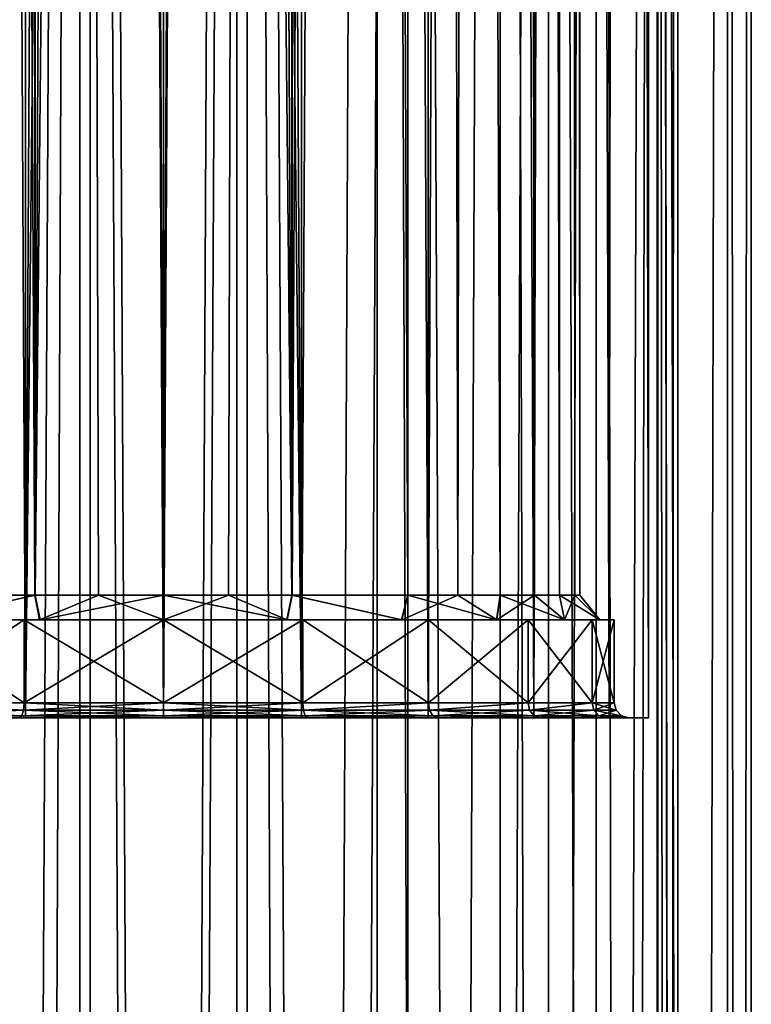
# Model space of a CAD drawing. Header units: millimetres. Extents: x -144 to 364, y -408 to 1133.
# Tile 214 of 256: x -3 to 12, y 547 to 567. Entities that reach past the tile are written whole.
import ezdxf

# ---------------------------------------------------------------- set-up
doc = ezdxf.new("R2010")
doc.units = ezdxf.units.MM
doc.header["$LTSCALE"] = 41.718519
for name, color, linetype in [('1292', 7, 'CONTINUOUS'), ('1293', 7, 'CONTINUOUS'), ('1294', 7, 'CONTINUOUS'), ('1295', 7, 'CONTINUOUS'), ('1296', 7, 'CONTINUOUS'), ('1313', 7, 'CONTINUOUS'), ('1314', 7, 'CONTINUOUS'), ('1315', 7, 'CONTINUOUS'), ('1316', 7, 'CONTINUOUS'), ('1317', 7, 'CONTINUOUS'), ('1318', 7, 'CONTINUOUS'), ('1319', 7, 'CONTINUOUS'), ('408', 7, 'CONTINUOUS'), ('417', 7, 'CONTINUOUS'), ('439', 7, 'CONTINUOUS'), ('440', 7, 'CONTINUOUS')]:
    doc.layers.add(name, color=color, linetype=linetype)

msp = doc.modelspace()

# ---------------------------------------------------------------- linework, layer by layer
at = {"layer": '1292', "color": 7, "linetype": 'CONTINUOUS', "true_color": 0xaaaaaa}
for points in [[(-5.582, 552.75, -7.687), (-5.406, 552.75, -8.413), (-2.933, 552.75, -9.036), (-5.582, 552.75, -7.687)], [(-5.406, 552.75, -8.413), (-2.817, 552.75, -9.595), (-2.933, 552.75, -9.036), (-5.406, 552.75, -8.413)], [(-2.817, 552.75, 9.595), (-5.406, 552.75, 8.413), (-2.939, 552.75, 9.034), (-2.817, 552.75, 9.595)], [(-0.003, 552.75, 9.5), (-2.817, 552.75, 9.595), (-2.939, 552.75, 9.034), (-0.003, 552.75, 9.5)], [(-2.817, 552.75, -9.595), (0, 552.75, -10), (-2.933, 552.75, -9.036), (-2.817, 552.75, -9.595)], [(-2.933, 552.75, -9.036), (0, 552.75, -10), (0.003, 552.75, -9.5), (-2.933, 552.75, -9.036)], [(0, 552.75, 10), (-2.817, 552.75, 9.595), (-0.003, 552.75, 9.5), (0, 552.75, 10)], [(2.933, 552.75, 9.036), (0, 552.75, 10), (-0.003, 552.75, 9.5), (2.933, 552.75, 9.036)], [(2.817, 552.75, 9.595), (0, 552.75, 10), (2.933, 552.75, 9.036), (2.817, 552.75, 9.595)], [(0, 552.75, -10), (2.817, 552.75, -9.595), (0.003, 552.75, -9.5), (0, 552.75, -10)], [(0.003, 552.75, -9.5), (2.817, 552.75, -9.595), (2.939, 552.75, -9.034), (0.003, 552.75, -9.5)], [(5.406, 552.75, 8.413), (2.817, 552.75, 9.595), (2.933, 552.75, 9.036), (5.406, 552.75, 8.413)], [(2.817, 552.75, -9.595), (5.406, 552.75, -8.413), (2.939, 552.75, -9.034), (2.817, 552.75, -9.595)], [(5.582, 552.75, 7.687), (5.406, 552.75, 8.413), (2.933, 552.75, 9.036), (5.582, 552.75, 7.687)], [(2.939, 552.75, -9.034), (5.406, 552.75, -8.413), (5.587, 552.75, -7.684), (2.939, 552.75, -9.034)], [(7.557, 552.75, 6.549), (5.406, 552.75, 8.413), (5.582, 552.75, 7.687), (7.557, 552.75, 6.549)], [(5.406, 552.75, -8.413), (7.557, 552.75, -6.549), (5.587, 552.75, -7.684), (5.406, 552.75, -8.413)], [(7.685, 552.75, 5.585), (7.557, 552.75, 6.549), (5.582, 552.75, 7.687), (7.685, 552.75, 5.585)], [(5.587, 552.75, -7.684), (7.557, 552.75, -6.549), (7.688, 552.75, -5.581), (5.587, 552.75, -7.684)], [(9.096, 552.75, 4.154), (7.557, 552.75, 6.549), (9.035, 552.75, 2.935), (9.096, 552.75, 4.154)], [(9.035, 552.75, 2.935), (7.557, 552.75, 6.549), (8.465, 552.75, 4.312), (9.035, 552.75, 2.935)], [(8.465, 552.75, 4.312), (7.557, 552.75, 6.549), (7.685, 552.75, 5.585), (8.465, 552.75, 4.312)], [(7.557, 552.75, -6.549), (9.096, 552.75, -4.154), (7.688, 552.75, -5.581), (7.557, 552.75, -6.549)], [(7.688, 552.75, -5.581), (9.096, 552.75, -4.154), (8.468, 552.75, -4.307), (7.688, 552.75, -5.581)], [(8.468, 552.75, -4.307), (9.096, 552.75, -4.154), (9.037, 552.75, -2.93), (8.468, 552.75, -4.307)], [(9.5, 552.75), (9.096, 552.75, 4.154), (9.035, 552.75, 2.935), (9.5, 552.75)], [(9.096, 552.75, -4.154), (9.5, 552.75), (9.037, 552.75, -2.93), (9.096, 552.75, -4.154)], [(9.898, 552.75, 1.423), (9.096, 552.75, 4.154), (9.898, 552.75, -1.423), (9.898, 552.75, 1.423)], [(9.898, 552.75, -1.423), (9.096, 552.75, 4.154), (9.5, 552.75), (9.898, 552.75, -1.423)], [(9.096, 552.75, -4.154), (9.898, 552.75, -1.423), (9.5, 552.75), (9.096, 552.75, -4.154)]]:
    msp.add_3dface(points, dxfattribs=at)
at = {"layer": '1293', "color": 7, "linetype": 'CONTINUOUS', "true_color": 0xaaaaaa}
for points in [[(0, 812.75, 10), (2.817, 552.75, 9.595), (0, 1072.75, 10), (0, 812.75, 10)], [(0, 1072.75, 10), (2.817, 552.75, 9.595), (2.817, 1072.75, 9.595), (0, 1072.75, 10)], [(2.817, 552.75, -9.595), (0, 552.75, -10), (2.817, 1072.75, -9.595), (2.817, 552.75, -9.595)], [(2.817, 1072.75, -9.595), (0, 552.75, -10), (0, 812.75, -10), (2.817, 1072.75, -9.595)], [(2.817, 552.75, 9.595), (5.406, 552.75, 8.413), (2.817, 1072.75, 9.595), (2.817, 552.75, 9.595)], [(2.817, 1072.75, 9.595), (5.406, 552.75, 8.413), (5.406, 1072.75, 8.413), (2.817, 1072.75, 9.595)], [(5.406, 552.75, -8.413), (2.817, 552.75, -9.595), (5.406, 1072.75, -8.413), (5.406, 552.75, -8.413)], [(5.406, 1072.75, -8.413), (2.817, 552.75, -9.595), (2.817, 1072.75, -9.595), (5.406, 1072.75, -8.413)], [(5.406, 552.75, 8.413), (7.557, 552.75, 6.549), (5.406, 1072.75, 8.413), (5.406, 552.75, 8.413)], [(5.406, 1072.75, 8.413), (7.557, 552.75, 6.549), (7.557, 1072.75, 6.549), (5.406, 1072.75, 8.413)], [(7.557, 552.75, -6.549), (5.406, 552.75, -8.413), (7.557, 1072.75, -6.549), (7.557, 552.75, -6.549)], [(7.557, 1072.75, -6.549), (5.406, 552.75, -8.413), (5.406, 1072.75, -8.413), (7.557, 1072.75, -6.549)], [(7.557, 552.75, 6.549), (9.096, 552.75, 4.154), (7.557, 1072.75, 6.549), (7.557, 552.75, 6.549)], [(7.557, 1072.75, 6.549), (9.096, 552.75, 4.154), (9.096, 1072.75, 4.154), (7.557, 1072.75, 6.549)], [(9.096, 552.75, -4.154), (7.557, 552.75, -6.549), (9.096, 1072.75, -4.154), (9.096, 552.75, -4.154)], [(9.096, 1072.75, -4.154), (7.557, 552.75, -6.549), (7.557, 1072.75, -6.549), (9.096, 1072.75, -4.154)], [(9.096, 552.75, 4.154), (9.898, 552.75, 1.423), (9.096, 1072.75, 4.154), (9.096, 552.75, 4.154)], [(9.096, 1072.75, 4.154), (9.898, 552.75, 1.423), (9.898, 1072.75, 1.423), (9.096, 1072.75, 4.154)], [(9.898, 552.75, -1.423), (9.096, 552.75, -4.154), (9.898, 1072.75, -1.423), (9.898, 552.75, -1.423)], [(9.898, 1072.75, -1.423), (9.096, 552.75, -4.154), (9.096, 1072.75, -4.154), (9.898, 1072.75, -1.423)], [(9.898, 552.75, 1.423), (9.898, 552.75, -1.423), (9.898, 1072.75, 1.423), (9.898, 552.75, 1.423)], [(9.898, 1072.75, 1.423), (9.898, 552.75, -1.423), (9.898, 1072.75, -1.423), (9.898, 1072.75, 1.423)], [(0, 552.75, 10), (2.817, 552.75, 9.595), (0, 812.75, 10), (0, 552.75, 10)]]:
    msp.add_3dface(points, dxfattribs=at)
at = {"layer": '1294', "color": 7, "linetype": 'CONTINUOUS', "true_color": 0xaaaaaa}
for points in [[(-2.817, 552.75, -9.595), (-5.406, 552.75, -8.413), (-2.817, 1072.75, -9.595), (-2.817, 552.75, -9.595)], [(-2.817, 1072.75, -9.595), (-5.406, 552.75, -8.413), (-5.406, 1072.75, -8.413), (-2.817, 1072.75, -9.595)], [(-5.406, 552.75, 8.413), (-2.817, 552.75, 9.595), (-5.406, 1072.75, 8.413), (-5.406, 552.75, 8.413)], [(-5.406, 1072.75, 8.413), (-2.817, 552.75, 9.595), (-2.817, 1072.75, 9.595), (-5.406, 1072.75, 8.413)], [(-2.817, 552.75, 9.595), (0, 552.75, 10), (-2.817, 1072.75, 9.595), (-2.817, 552.75, 9.595)], [(0, 552.75, 10), (0, 812.75, 10), (-2.817, 1072.75, 9.595), (0, 552.75, 10)], [(-2.817, 552.75, -9.595), (0, 1072.75, -10), (0, 812.75, -10), (-2.817, 552.75, -9.595)], [(0, 1072.75, -10), (-2.817, 552.75, -9.595), (-2.817, 1072.75, -9.595), (0, 1072.75, -10)], [(0, 552.75, -10), (-2.817, 552.75, -9.595), (0, 812.75, -10), (0, 552.75, -10)]]:
    msp.add_3dface(points, dxfattribs=at)
at = {"layer": '1295', "color": 7, "linetype": 'CONTINUOUS', "true_color": 0xaaaaaa}
for points in [[(-4.996, 1072.75, 6.877), (-2.627, 1072.75, 8.084), (-4.99, 555.25, 6.881), (-4.996, 1072.75, 6.877)], [(-2.627, 1072.75, -8.084), (-4.996, 1072.75, -6.877), (-2.629, 555.25, -8.083), (-2.627, 1072.75, -8.084)], [(-2.629, 555.25, -8.083), (-4.996, 1072.75, -6.877), (-4.989, 555.25, -6.882), (-2.629, 555.25, -8.083)], [(-4.99, 555.25, 6.881), (-2.627, 1072.75, 8.084), (-2.623, 555.25, 8.085), (-4.99, 555.25, 6.881)], [(-1.328, 555.25, -8.396), (-2.627, 1072.75, -8.084), (-2.629, 555.25, -8.083), (-1.328, 555.25, -8.396)], [(-2.627, 1072.75, 8.084), (0, 1072.75, 8.5), (-2.623, 555.25, 8.085), (-2.627, 1072.75, 8.084)], [(0, 814, -8.5), (-2.627, 1072.75, -8.084), (0, 555.25, -8.5), (0, 814, -8.5)], [(0, 555.25, -8.5), (-2.627, 1072.75, -8.084), (-1.328, 555.25, -8.396), (0, 555.25, -8.5)], [(0, 1072.75, 8.5), (0, 814, 8.5), (-2.623, 555.25, 8.085), (0, 1072.75, 8.5)], [(0, 814, 8.5), (0, 555.25, 8.5), (-2.623, 555.25, 8.085), (0, 814, 8.5)]]:
    msp.add_3dface(points, dxfattribs=at)
at = {"layer": '1296', "color": 7, "linetype": 'CONTINUOUS', "true_color": 0xaaaaaa}
for points in [[(0, 555.25, 8.5), (0, 814, 8.5), (2.627, 1072.75, 8.084), (0, 555.25, 8.5)], [(0, 555.25, 8.5), (2.627, 1072.75, 8.084), (1.328, 555.25, 8.396), (0, 555.25, 8.5)], [(0, 1072.75, -8.5), (0, 814, -8.5), (2.623, 555.25, -8.085), (0, 1072.75, -8.5)], [(2.627, 1072.75, -8.084), (0, 1072.75, -8.5), (2.623, 555.25, -8.085), (2.627, 1072.75, -8.084)], [(1.328, 555.25, 8.396), (2.627, 1072.75, 8.084), (2.629, 555.25, 8.083), (1.328, 555.25, 8.396)], [(4.99, 555.25, -6.881), (2.627, 1072.75, -8.084), (2.623, 555.25, -8.085), (4.99, 555.25, -6.881)], [(4.996, 1072.75, -6.877), (2.627, 1072.75, -8.084), (4.99, 555.25, -6.881), (4.996, 1072.75, -6.877)], [(2.627, 1072.75, 8.084), (4.996, 1072.75, 6.877), (2.629, 555.25, 8.083), (2.627, 1072.75, 8.084)], [(2.629, 555.25, 8.083), (4.996, 1072.75, 6.877), (4.989, 555.25, 6.882), (2.629, 555.25, 8.083)], [(4.989, 555.25, 6.882), (4.996, 1072.75, 6.877), (6.006, 555.25, 6.014), (4.989, 555.25, 6.882)], [(6.872, 555.25, -5.003), (4.996, 1072.75, -6.877), (4.99, 555.25, -6.881), (6.872, 555.25, -5.003)], [(6.877, 1072.75, -4.996), (4.996, 1072.75, -6.877), (6.872, 555.25, -5.003), (6.877, 1072.75, -4.996)], [(4.996, 1072.75, 6.877), (6.877, 1072.75, 4.996), (6.006, 555.25, 6.014), (4.996, 1072.75, 6.877)], [(6.006, 555.25, 6.014), (6.877, 1072.75, 4.996), (6.875, 555.25, 4.998), (6.006, 555.25, 6.014)], [(7.571, 555.25, -3.863), (6.877, 1072.75, -4.996), (6.872, 555.25, -5.003), (7.571, 555.25, -3.863)], [(6.875, 555.25, 4.998), (6.877, 1072.75, 4.996), (7.573, 555.25, 3.86), (6.875, 555.25, 4.998)], [(8.084, 1072.75, -2.627), (6.877, 1072.75, -4.996), (8.083, 555.25, -2.629), (8.084, 1072.75, -2.627)], [(8.083, 555.25, -2.629), (6.877, 1072.75, -4.996), (7.571, 555.25, -3.863), (8.083, 555.25, -2.629)], [(6.877, 1072.75, 4.996), (8.084, 1072.75, 2.627), (7.573, 555.25, 3.86), (6.877, 1072.75, 4.996)], [(7.573, 555.25, 3.86), (8.084, 1072.75, 2.627), (8.084, 555.25, 2.627), (7.573, 555.25, 3.86)], [(8.395, 555.25, -1.331), (8.084, 1072.75, -2.627), (8.083, 555.25, -2.629), (8.395, 555.25, -1.331)], [(8.5, 1072.75), (8.084, 1072.75, -2.627), (8.5, 555.25, -0.001), (8.5, 1072.75)], [(8.5, 555.25, -0.001), (8.084, 1072.75, -2.627), (8.395, 555.25, -1.331), (8.5, 555.25, -0.001)], [(8.084, 1072.75, 2.627), (8.5, 1072.75), (8.395, 555.25, 1.33), (8.084, 1072.75, 2.627)], [(8.084, 555.25, 2.627), (8.084, 1072.75, 2.627), (8.395, 555.25, 1.33), (8.084, 555.25, 2.627)], [(8.395, 555.25, 1.33), (8.5, 1072.75), (8.5, 555.25, -0.001), (8.395, 555.25, 1.33)], [(0, 814, -8.5), (0, 555.25, -8.5), (2.623, 555.25, -8.085), (0, 814, -8.5)]]:
    msp.add_3dface(points, dxfattribs=at)
at = {"layer": '1313', "color": 7, "linetype": 'CONTINUOUS', "true_color": 0xaaaaaa}
for points in [[(-5.408, 554.75, -7.443), (-2.843, 554.75, -8.75), (-4.865, 554.75, -7.572), (-5.408, 554.75, -7.443)], [(-2.843, 554.75, 8.75), (-5.408, 554.75, 7.443), (-2.518, 554.75, 8.641), (-2.843, 554.75, 8.75)], [(-2.518, 554.75, 8.641), (-5.408, 554.75, 7.443), (-4.858, 554.75, 7.577), (-2.518, 554.75, 8.641)], [(-4.865, 554.75, -7.572), (-2.843, 554.75, -8.75), (-2.528, 554.75, -8.638), (-4.865, 554.75, -7.572)], [(-2.843, 554.75, -8.75), (0, 554.75, -9.2), (0, 554.75, -9), (-2.843, 554.75, -8.75)], [(-2.843, 554.75, -8.75), (0, 554.75, -9), (-2.528, 554.75, -8.638), (-2.843, 554.75, -8.75)], [(0, 554.75, 9.2), (-2.843, 554.75, 8.75), (0, 554.75, 9), (0, 554.75, 9.2)], [(0, 554.75, 9), (-2.843, 554.75, 8.75), (-2.518, 554.75, 8.641), (0, 554.75, 9)], [(0, 554.75, -9.2), (2.843, 554.75, -8.75), (0, 554.75, -9), (0, 554.75, -9.2)], [(0, 554.75, -9), (2.843, 554.75, -8.75), (2.518, 554.75, -8.641), (0, 554.75, -9)], [(2.843, 554.75, 8.75), (0, 554.75, 9.2), (0, 554.75, 9), (2.843, 554.75, 8.75)], [(2.528, 554.75, 8.638), (2.843, 554.75, 8.75), (0, 554.75, 9), (2.528, 554.75, 8.638)], [(2.843, 554.75, -8.75), (5.408, 554.75, -7.443), (2.518, 554.75, -8.641), (2.843, 554.75, -8.75)], [(2.518, 554.75, -8.641), (5.408, 554.75, -7.443), (4.858, 554.75, -7.577), (2.518, 554.75, -8.641)], [(4.865, 554.75, 7.572), (2.843, 554.75, 8.75), (2.528, 554.75, 8.638), (4.865, 554.75, 7.572)], [(5.408, 554.75, 7.443), (2.843, 554.75, 8.75), (4.865, 554.75, 7.572), (5.408, 554.75, 7.443)], [(4.858, 554.75, -7.577), (5.408, 554.75, -7.443), (6.799, 554.75, -5.898), (4.858, 554.75, -7.577)], [(6.802, 554.75, 5.894), (5.408, 554.75, 7.443), (4.865, 554.75, 7.572), (6.802, 554.75, 5.894)], [(5.408, 554.75, -7.443), (7.443, 554.75, -5.408), (6.799, 554.75, -5.898), (5.408, 554.75, -7.443)], [(7.443, 554.75, 5.408), (5.408, 554.75, 7.443), (6.802, 554.75, 5.894), (7.443, 554.75, 5.408)], [(6.799, 554.75, -5.898), (7.443, 554.75, -5.408), (8.184, 554.75, -3.744), (6.799, 554.75, -5.898)], [(8.187, 554.75, 3.738), (7.443, 554.75, 5.408), (6.802, 554.75, 5.894), (8.187, 554.75, 3.738)], [(7.443, 554.75, -5.408), (8.75, 554.75, -2.843), (8.184, 554.75, -3.744), (7.443, 554.75, -5.408)], [(8.75, 554.75, 2.843), (7.443, 554.75, 5.408), (8.187, 554.75, 3.738), (8.75, 554.75, 2.843)], [(8.184, 554.75, -3.744), (8.75, 554.75, -2.843), (8.908, 554.75, -1.285), (8.184, 554.75, -3.744)], [(8.909, 554.75, 1.278), (8.75, 554.75, 2.843), (8.187, 554.75, 3.738), (8.909, 554.75, 1.278)], [(8.75, 554.75, -2.843), (9.2, 554.75), (8.908, 554.75, -1.285), (8.75, 554.75, -2.843)], [(9.2, 554.75), (8.75, 554.75, 2.843), (8.909, 554.75, 1.278), (9.2, 554.75)], [(8.908, 554.75, -1.285), (9.2, 554.75), (8.909, 554.75, 1.278), (8.908, 554.75, -1.285)]]:
    msp.add_3dface(points, dxfattribs=at)
at = {"layer": '1314', "color": 7, "linetype": 'CONTINUOUS', "true_color": 0xaaaaaa}
for points in [[(-5.408, 554.75, 7.443), (-2.843, 554.75, 8.75), (-5.408, 553.05, 7.443), (-5.408, 554.75, 7.443)], [(-5.408, 553.05, 7.443), (-2.843, 554.75, 8.75), (-2.843, 553.05, 8.75), (-5.408, 553.05, 7.443)], [(-2.843, 554.75, 8.75), (0, 554.75, 9.2), (-2.843, 553.05, 8.75), (-2.843, 554.75, 8.75)], [(-2.843, 553.05, 8.75), (0, 554.75, 9.2), (0, 553.05, 9.2), (-2.843, 553.05, 8.75)], [(0, 554.75, 9.2), (2.843, 554.75, 8.75), (0, 553.05, 9.2), (0, 554.75, 9.2)], [(0, 553.05, 9.2), (2.843, 554.75, 8.75), (2.843, 553.05, 8.75), (0, 553.05, 9.2)], [(2.843, 554.75, 8.75), (5.408, 554.75, 7.443), (2.843, 553.05, 8.75), (2.843, 554.75, 8.75)], [(2.843, 553.05, 8.75), (5.408, 554.75, 7.443), (5.408, 553.05, 7.443), (2.843, 553.05, 8.75)], [(5.408, 554.75, 7.443), (7.443, 554.75, 5.408), (5.408, 553.05, 7.443), (5.408, 554.75, 7.443)], [(5.408, 553.05, 7.443), (7.443, 554.75, 5.408), (7.443, 553.05, 5.408), (5.408, 553.05, 7.443)], [(7.443, 554.75, 5.408), (8.75, 554.75, 2.843), (7.443, 553.05, 5.408), (7.443, 554.75, 5.408)], [(7.443, 553.05, 5.408), (8.75, 554.75, 2.843), (8.75, 553.05, 2.843), (7.443, 553.05, 5.408)], [(8.75, 554.75, 2.843), (9.2, 554.75), (8.75, 553.05, 2.843), (8.75, 554.75, 2.843)], [(8.75, 553.05, 2.843), (9.2, 554.75), (9.2, 553.05), (8.75, 553.05, 2.843)]]:
    msp.add_3dface(points, dxfattribs=at)
at = {"layer": '1315', "color": 7, "linetype": 'CONTINUOUS', "true_color": 0xaaaaaa}
for points in [[(-2.843, 554.75, -8.75), (-5.408, 554.75, -7.443), (-2.843, 553.05, -8.75), (-2.843, 554.75, -8.75)], [(-2.843, 553.05, -8.75), (-5.408, 554.75, -7.443), (-5.408, 553.05, -7.443), (-2.843, 553.05, -8.75)], [(0, 554.75, -9.2), (-2.843, 554.75, -8.75), (0, 553.05, -9.2), (0, 554.75, -9.2)], [(0, 553.05, -9.2), (-2.843, 554.75, -8.75), (-2.843, 553.05, -8.75), (0, 553.05, -9.2)], [(2.843, 554.75, -8.75), (0, 554.75, -9.2), (2.843, 553.05, -8.75), (2.843, 554.75, -8.75)], [(2.843, 553.05, -8.75), (0, 554.75, -9.2), (0, 553.05, -9.2), (2.843, 553.05, -8.75)], [(5.408, 554.75, -7.443), (2.843, 554.75, -8.75), (5.408, 553.05, -7.443), (5.408, 554.75, -7.443)], [(5.408, 553.05, -7.443), (2.843, 554.75, -8.75), (2.843, 553.05, -8.75), (5.408, 553.05, -7.443)], [(7.443, 554.75, -5.408), (5.408, 554.75, -7.443), (7.443, 553.05, -5.408), (7.443, 554.75, -5.408)], [(7.443, 553.05, -5.408), (5.408, 554.75, -7.443), (5.408, 553.05, -7.443), (7.443, 553.05, -5.408)], [(8.75, 554.75, -2.843), (7.443, 554.75, -5.408), (8.75, 553.05, -2.843), (8.75, 554.75, -2.843)], [(8.75, 553.05, -2.843), (7.443, 554.75, -5.408), (7.443, 553.05, -5.408), (8.75, 553.05, -2.843)], [(9.2, 554.75), (8.75, 554.75, -2.843), (9.2, 553.05), (9.2, 554.75)], [(9.2, 553.05), (8.75, 554.75, -2.843), (8.75, 553.05, -2.843), (9.2, 553.05)]]:
    msp.add_3dface(points, dxfattribs=at)
at = {"layer": '1316', "color": 7, "linetype": 'CONTINUOUS', "true_color": 0xaaaaaa}
for points in [[(-4.99, 555.25, 6.881), (-2.623, 555.25, 8.085), (-4.858, 554.75, 7.577), (-4.99, 555.25, 6.881)], [(-2.629, 555.25, -8.083), (-4.989, 555.25, -6.882), (-4.865, 554.75, -7.572), (-2.629, 555.25, -8.083)], [(-2.629, 555.25, -8.083), (-4.865, 554.75, -7.572), (-2.528, 554.75, -8.638), (-2.629, 555.25, -8.083)], [(-2.623, 555.25, 8.085), (-2.518, 554.75, 8.641), (-4.858, 554.75, 7.577), (-2.623, 555.25, 8.085)], [(-1.328, 555.25, -8.396), (-2.629, 555.25, -8.083), (-2.528, 554.75, -8.638), (-1.328, 555.25, -8.396)], [(-2.623, 555.25, 8.085), (0, 555.25, 8.5), (-2.518, 554.75, 8.641), (-2.623, 555.25, 8.085)], [(0, 554.75, -9), (-1.328, 555.25, -8.396), (-2.528, 554.75, -8.638), (0, 554.75, -9)], [(0, 555.25, 8.5), (0, 554.75, 9), (-2.518, 554.75, 8.641), (0, 555.25, 8.5)], [(0, 555.25, -8.5), (-1.328, 555.25, -8.396), (0, 554.75, -9), (0, 555.25, -8.5)]]:
    msp.add_3dface(points, dxfattribs=at)
at = {"layer": '1317', "color": 7, "linetype": 'CONTINUOUS', "true_color": 0xaaaaaa}
for points in [[(0, 555.25, 8.5), (1.328, 555.25, 8.396), (0, 554.75, 9), (0, 555.25, 8.5)], [(2.623, 555.25, -8.085), (0, 555.25, -8.5), (2.518, 554.75, -8.641), (2.623, 555.25, -8.085)], [(0, 555.25, -8.5), (0, 554.75, -9), (2.518, 554.75, -8.641), (0, 555.25, -8.5)], [(1.328, 555.25, 8.396), (2.528, 554.75, 8.638), (0, 554.75, 9), (1.328, 555.25, 8.396)], [(1.328, 555.25, 8.396), (2.629, 555.25, 8.083), (2.528, 554.75, 8.638), (1.328, 555.25, 8.396)], [(2.623, 555.25, -8.085), (2.518, 554.75, -8.641), (4.858, 554.75, -7.577), (2.623, 555.25, -8.085)], [(2.629, 555.25, 8.083), (4.865, 554.75, 7.572), (2.528, 554.75, 8.638), (2.629, 555.25, 8.083)], [(4.99, 555.25, -6.881), (2.623, 555.25, -8.085), (4.858, 554.75, -7.577), (4.99, 555.25, -6.881)], [(2.629, 555.25, 8.083), (4.989, 555.25, 6.882), (4.865, 554.75, 7.572), (2.629, 555.25, 8.083)], [(4.99, 555.25, -6.881), (4.858, 554.75, -7.577), (6.799, 554.75, -5.898), (4.99, 555.25, -6.881)], [(4.989, 555.25, 6.882), (6.006, 555.25, 6.014), (4.865, 554.75, 7.572), (4.989, 555.25, 6.882)], [(6.006, 555.25, 6.014), (6.802, 554.75, 5.894), (4.865, 554.75, 7.572), (6.006, 555.25, 6.014)], [(6.872, 555.25, -5.003), (4.99, 555.25, -6.881), (6.799, 554.75, -5.898), (6.872, 555.25, -5.003)], [(6.006, 555.25, 6.014), (6.875, 555.25, 4.998), (6.802, 554.75, 5.894), (6.006, 555.25, 6.014)], [(6.872, 555.25, -5.003), (6.799, 554.75, -5.898), (8.184, 554.75, -3.744), (6.872, 555.25, -5.003)], [(6.875, 555.25, 4.998), (7.573, 555.25, 3.86), (6.802, 554.75, 5.894), (6.875, 555.25, 4.998)], [(7.573, 555.25, 3.86), (8.187, 554.75, 3.738), (6.802, 554.75, 5.894), (7.573, 555.25, 3.86)], [(7.571, 555.25, -3.863), (6.872, 555.25, -5.003), (8.184, 554.75, -3.744), (7.571, 555.25, -3.863)], [(8.083, 555.25, -2.629), (7.571, 555.25, -3.863), (8.184, 554.75, -3.744), (8.083, 555.25, -2.629)], [(7.573, 555.25, 3.86), (8.084, 555.25, 2.627), (8.187, 554.75, 3.738), (7.573, 555.25, 3.86)], [(8.395, 555.25, -1.331), (8.083, 555.25, -2.629), (8.908, 554.75, -1.285), (8.395, 555.25, -1.331)], [(8.083, 555.25, -2.629), (8.184, 554.75, -3.744), (8.908, 554.75, -1.285), (8.083, 555.25, -2.629)], [(8.084, 555.25, 2.627), (8.395, 555.25, 1.33), (8.187, 554.75, 3.738), (8.084, 555.25, 2.627)], [(8.395, 555.25, 1.33), (8.909, 554.75, 1.278), (8.187, 554.75, 3.738), (8.395, 555.25, 1.33)], [(8.395, 555.25, 1.33), (8.5, 555.25, -0.001), (8.909, 554.75, 1.278), (8.395, 555.25, 1.33)], [(8.5, 555.25, -0.001), (8.395, 555.25, -1.331), (8.908, 554.75, -1.285), (8.5, 555.25, -0.001)], [(8.5, 555.25, -0.001), (8.908, 554.75, -1.285), (8.909, 554.75, 1.278), (8.5, 555.25, -0.001)]]:
    msp.add_3dface(points, dxfattribs=at)
at = {"layer": '1318', "color": 7, "linetype": 'CONTINUOUS', "true_color": 0xaaaaaa}
for points in [[(-5.408, 553.05, 7.443), (-2.855, 552.9, 8.788), (-5.431, 552.9, 7.475), (-5.408, 553.05, 7.443)], [(-5.408, 553.05, 7.443), (-2.843, 553.05, 8.75), (-2.855, 552.9, 8.788), (-5.408, 553.05, 7.443)], [(-2.843, 553.05, 8.75), (0, 552.9, 9.24), (-2.855, 552.9, 8.788), (-2.843, 553.05, 8.75)], [(-2.843, 553.05, 8.75), (0, 553.05, 9.2), (0, 552.9, 9.24), (-2.843, 553.05, 8.75)], [(0, 553.05, 9.2), (2.843, 553.05, 8.75), (2.855, 552.9, 8.788), (0, 553.05, 9.2)], [(0, 553.05, 9.2), (2.855, 552.9, 8.788), (0, 552.9, 9.24), (0, 553.05, 9.2)], [(2.843, 553.05, 8.75), (5.408, 553.05, 7.443), (2.855, 552.9, 8.788), (2.843, 553.05, 8.75)], [(5.408, 553.05, 7.443), (5.431, 552.9, 7.475), (2.855, 552.9, 8.788), (5.408, 553.05, 7.443)], [(5.408, 553.05, 7.443), (7.443, 553.05, 5.408), (5.431, 552.9, 7.475), (5.408, 553.05, 7.443)], [(7.443, 553.05, 5.408), (7.475, 552.9, 5.431), (5.431, 552.9, 7.475), (7.443, 553.05, 5.408)], [(7.443, 553.05, 5.408), (8.75, 553.05, 2.843), (7.475, 552.9, 5.431), (7.443, 553.05, 5.408)], [(8.75, 553.05, 2.843), (8.788, 552.9, 2.855), (7.475, 552.9, 5.431), (8.75, 553.05, 2.843)], [(8.75, 553.05, 2.843), (9.2, 553.05), (8.788, 552.9, 2.855), (8.75, 553.05, 2.843)], [(9.2, 553.05), (9.24, 552.9, 0), (8.788, 552.9, 2.855), (9.2, 553.05)], [(-2.889, 552.79, 8.892), (-5.496, 552.79, 7.564), (-2.855, 552.9, 8.788), (-2.889, 552.79, 8.892)], [(-2.855, 552.9, 8.788), (-5.496, 552.79, 7.564), (-5.431, 552.9, 7.475), (-2.855, 552.9, 8.788)], [(0, 552.79, 9.35), (-2.889, 552.79, 8.892), (0, 552.9, 9.24), (0, 552.79, 9.35)], [(0, 552.9, 9.24), (-2.889, 552.79, 8.892), (-2.855, 552.9, 8.788), (0, 552.9, 9.24)], [(2.889, 552.79, 8.892), (0, 552.79, 9.35), (2.855, 552.9, 8.788), (2.889, 552.79, 8.892)], [(2.855, 552.9, 8.788), (0, 552.79, 9.35), (0, 552.9, 9.24), (2.855, 552.9, 8.788)], [(5.431, 552.9, 7.475), (2.889, 552.79, 8.892), (2.855, 552.9, 8.788), (5.431, 552.9, 7.475)], [(5.496, 552.79, 7.564), (2.889, 552.79, 8.892), (5.431, 552.9, 7.475), (5.496, 552.79, 7.564)], [(7.475, 552.9, 5.431), (5.496, 552.79, 7.564), (5.431, 552.9, 7.475), (7.475, 552.9, 5.431)], [(7.564, 552.79, 5.496), (5.496, 552.79, 7.564), (7.475, 552.9, 5.431), (7.564, 552.79, 5.496)], [(8.788, 552.9, 2.855), (7.564, 552.79, 5.496), (7.475, 552.9, 5.431), (8.788, 552.9, 2.855)], [(8.892, 552.79, 2.889), (7.564, 552.79, 5.496), (8.788, 552.9, 2.855), (8.892, 552.79, 2.889)], [(9.24, 552.9, 0), (8.892, 552.79, 2.889), (8.788, 552.9, 2.855), (9.24, 552.9, 0)], [(9.35, 552.79, 0), (8.892, 552.79, 2.889), (9.24, 552.9, 0), (9.35, 552.79, 0)], [(-2.889, 552.79, 8.892), (-2.939, 552.75, 9.034), (-5.496, 552.79, 7.564), (-2.889, 552.79, 8.892)], [(-0.003, 552.75, 9.5), (-2.939, 552.75, 9.034), (-2.889, 552.79, 8.892), (-0.003, 552.75, 9.5)], [(0, 552.79, 9.35), (-0.003, 552.75, 9.5), (-2.889, 552.79, 8.892), (0, 552.79, 9.35)], [(2.933, 552.75, 9.036), (-0.003, 552.75, 9.5), (0, 552.79, 9.35), (2.933, 552.75, 9.036)], [(2.889, 552.79, 8.892), (2.933, 552.75, 9.036), (0, 552.79, 9.35), (2.889, 552.79, 8.892)], [(5.582, 552.75, 7.687), (2.933, 552.75, 9.036), (2.889, 552.79, 8.892), (5.582, 552.75, 7.687)], [(5.496, 552.79, 7.564), (5.582, 552.75, 7.687), (2.889, 552.79, 8.892), (5.496, 552.79, 7.564)], [(7.685, 552.75, 5.585), (5.582, 552.75, 7.687), (5.496, 552.79, 7.564), (7.685, 552.75, 5.585)], [(7.564, 552.79, 5.496), (7.685, 552.75, 5.585), (5.496, 552.79, 7.564), (7.564, 552.79, 5.496)], [(8.465, 552.75, 4.312), (7.685, 552.75, 5.585), (7.564, 552.79, 5.496), (8.465, 552.75, 4.312)], [(8.892, 552.79, 2.889), (8.465, 552.75, 4.312), (7.564, 552.79, 5.496), (8.892, 552.79, 2.889)], [(9.035, 552.75, 2.935), (8.465, 552.75, 4.312), (8.892, 552.79, 2.889), (9.035, 552.75, 2.935)], [(9.35, 552.79, 0), (9.035, 552.75, 2.935), (8.892, 552.79, 2.889), (9.35, 552.79, 0)], [(9.5, 552.75), (9.035, 552.75, 2.935), (9.35, 552.79, 0), (9.5, 552.75)]]:
    msp.add_3dface(points, dxfattribs=at)
at = {"layer": '1319', "color": 7, "linetype": 'CONTINUOUS', "true_color": 0xaaaaaa}
for points in [[(-5.408, 553.05, -7.443), (-5.431, 552.9, -7.475), (-2.855, 552.9, -8.788), (-5.408, 553.05, -7.443)], [(-2.843, 553.05, -8.75), (-5.408, 553.05, -7.443), (-2.855, 552.9, -8.788), (-2.843, 553.05, -8.75)], [(0, 553.05, -9.2), (-2.843, 553.05, -8.75), (-2.855, 552.9, -8.788), (0, 553.05, -9.2)], [(0, 553.05, -9.2), (-2.855, 552.9, -8.788), (0, 552.9, -9.24), (0, 553.05, -9.2)], [(2.843, 553.05, -8.75), (0, 553.05, -9.2), (0, 552.9, -9.24), (2.843, 553.05, -8.75)], [(2.843, 553.05, -8.75), (0, 552.9, -9.24), (2.855, 552.9, -8.788), (2.843, 553.05, -8.75)], [(5.408, 553.05, -7.443), (2.843, 553.05, -8.75), (2.855, 552.9, -8.788), (5.408, 553.05, -7.443)], [(5.408, 553.05, -7.443), (2.855, 552.9, -8.788), (5.431, 552.9, -7.475), (5.408, 553.05, -7.443)], [(7.443, 553.05, -5.408), (5.408, 553.05, -7.443), (5.431, 552.9, -7.475), (7.443, 553.05, -5.408)], [(7.443, 553.05, -5.408), (5.431, 552.9, -7.475), (7.475, 552.9, -5.431), (7.443, 553.05, -5.408)], [(8.75, 553.05, -2.843), (7.443, 553.05, -5.408), (7.475, 552.9, -5.431), (8.75, 553.05, -2.843)], [(8.75, 553.05, -2.843), (7.475, 552.9, -5.431), (8.788, 552.9, -2.855), (8.75, 553.05, -2.843)], [(9.2, 553.05), (8.75, 553.05, -2.843), (9.24, 552.9, 0), (9.2, 553.05)], [(9.24, 552.9, 0), (8.75, 553.05, -2.843), (8.788, 552.9, -2.855), (9.24, 552.9, 0)], [(-5.496, 552.79, -7.564), (-2.889, 552.79, -8.892), (-5.431, 552.9, -7.475), (-5.496, 552.79, -7.564)], [(-5.431, 552.9, -7.475), (-2.889, 552.79, -8.892), (-2.855, 552.9, -8.788), (-5.431, 552.9, -7.475)], [(-2.889, 552.79, -8.892), (0, 552.79, -9.35), (-2.855, 552.9, -8.788), (-2.889, 552.79, -8.892)], [(-2.855, 552.9, -8.788), (0, 552.79, -9.35), (0, 552.9, -9.24), (-2.855, 552.9, -8.788)], [(0, 552.79, -9.35), (2.889, 552.79, -8.892), (0, 552.9, -9.24), (0, 552.79, -9.35)], [(0, 552.9, -9.24), (2.889, 552.79, -8.892), (2.855, 552.9, -8.788), (0, 552.9, -9.24)], [(2.889, 552.79, -8.892), (5.496, 552.79, -7.564), (2.855, 552.9, -8.788), (2.889, 552.79, -8.892)], [(2.855, 552.9, -8.788), (5.496, 552.79, -7.564), (5.431, 552.9, -7.475), (2.855, 552.9, -8.788)], [(5.496, 552.79, -7.564), (7.564, 552.79, -5.496), (5.431, 552.9, -7.475), (5.496, 552.79, -7.564)], [(5.431, 552.9, -7.475), (7.564, 552.79, -5.496), (7.475, 552.9, -5.431), (5.431, 552.9, -7.475)], [(7.564, 552.79, -5.496), (8.892, 552.79, -2.889), (7.475, 552.9, -5.431), (7.564, 552.79, -5.496)], [(7.475, 552.9, -5.431), (8.892, 552.79, -2.889), (8.788, 552.9, -2.855), (7.475, 552.9, -5.431)], [(9.35, 552.79, 0), (9.24, 552.9, 0), (8.788, 552.9, -2.855), (9.35, 552.79, 0)], [(8.892, 552.79, -2.889), (9.35, 552.79, 0), (8.788, 552.9, -2.855), (8.892, 552.79, -2.889)], [(-5.582, 552.75, -7.687), (-2.933, 552.75, -9.036), (-2.889, 552.79, -8.892), (-5.582, 552.75, -7.687)], [(-5.496, 552.79, -7.564), (-5.582, 552.75, -7.687), (-2.889, 552.79, -8.892), (-5.496, 552.79, -7.564)], [(-2.933, 552.75, -9.036), (0.003, 552.75, -9.5), (0, 552.79, -9.35), (-2.933, 552.75, -9.036)], [(-2.889, 552.79, -8.892), (-2.933, 552.75, -9.036), (0, 552.79, -9.35), (-2.889, 552.79, -8.892)], [(0, 552.79, -9.35), (0.003, 552.75, -9.5), (2.889, 552.79, -8.892), (0, 552.79, -9.35)], [(0.003, 552.75, -9.5), (2.939, 552.75, -9.034), (2.889, 552.79, -8.892), (0.003, 552.75, -9.5)], [(2.889, 552.79, -8.892), (2.939, 552.75, -9.034), (5.496, 552.79, -7.564), (2.889, 552.79, -8.892)], [(2.939, 552.75, -9.034), (5.587, 552.75, -7.684), (5.496, 552.79, -7.564), (2.939, 552.75, -9.034)], [(5.496, 552.79, -7.564), (5.587, 552.75, -7.684), (7.564, 552.79, -5.496), (5.496, 552.79, -7.564)], [(5.587, 552.75, -7.684), (7.688, 552.75, -5.581), (7.564, 552.79, -5.496), (5.587, 552.75, -7.684)], [(7.688, 552.75, -5.581), (8.468, 552.75, -4.307), (7.564, 552.79, -5.496), (7.688, 552.75, -5.581)], [(7.564, 552.79, -5.496), (8.468, 552.75, -4.307), (8.892, 552.79, -2.889), (7.564, 552.79, -5.496)], [(8.468, 552.75, -4.307), (9.037, 552.75, -2.93), (8.892, 552.79, -2.889), (8.468, 552.75, -4.307)], [(9.037, 552.75, -2.93), (9.5, 552.75), (8.892, 552.79, -2.889), (9.037, 552.75, -2.93)], [(9.5, 552.75), (9.35, 552.79, 0), (8.892, 552.79, -2.889), (9.5, 552.75)]]:
    msp.add_3dface(points, dxfattribs=at)
at = {"layer": '408', "color": 7, "linetype": 'CONTINUOUS', "true_color": 0xaaaaaa}
for points in [[(-1.708, 696.25, 11.878), (-4.985, 696.25, 10.916), (-1.708, 39.15, 11.878), (-1.708, 696.25, 11.878)], [(-1.708, 39.15, 11.878), (-4.985, 696.25, 10.916), (-4.985, 39.15, 10.916), (-1.708, 39.15, 11.878)], [(1.708, 696.25, 11.878), (-1.708, 696.25, 11.878), (1.708, 39.15, 11.878), (1.708, 696.25, 11.878)], [(1.708, 39.15, 11.878), (-1.708, 696.25, 11.878), (-1.708, 39.15, 11.878), (1.708, 39.15, 11.878)], [(4.985, 696.25, 10.916), (1.708, 696.25, 11.878), (4.985, 39.15, 10.916), (4.985, 696.25, 10.916)], [(4.985, 39.15, 10.916), (1.708, 696.25, 11.878), (1.708, 39.15, 11.878), (4.985, 39.15, 10.916)], [(7.858, 696.25, 9.069), (4.985, 696.25, 10.916), (7.858, 39.15, 9.069), (7.858, 696.25, 9.069)], [(7.858, 39.15, 9.069), (4.985, 696.25, 10.916), (4.985, 39.15, 10.916), (7.858, 39.15, 9.069)], [(10.095, 696.25, 6.488), (7.858, 696.25, 9.069), (10.095, 39.15, 6.488), (10.095, 696.25, 6.488)], [(10.095, 39.15, 6.488), (7.858, 696.25, 9.069), (7.858, 39.15, 9.069), (10.095, 39.15, 6.488)], [(11.514, 696.25, 3.381), (10.095, 696.25, 6.488), (11.514, 39.15, 3.381), (11.514, 696.25, 3.381)], [(11.514, 39.15, 3.381), (10.095, 696.25, 6.488), (10.095, 39.15, 6.488), (11.514, 39.15, 3.381)], [(12, 696.25), (11.514, 696.25, 3.381), (12, 39.15), (12, 696.25)], [(12, 39.15), (11.514, 696.25, 3.381), (11.514, 39.15, 3.381), (12, 39.15)]]:
    msp.add_3dface(points, dxfattribs=at)
at = {"layer": '417', "color": 7, "linetype": 'CONTINUOUS', "true_color": 0xaaaaaa}
for points in [[(-1.708, 39.15, -11.878), (-4.985, 39.15, -10.916), (-1.708, 696.25, -11.878), (-1.708, 39.15, -11.878)], [(-1.708, 696.25, -11.878), (-4.985, 39.15, -10.916), (-4.985, 696.25, -10.916), (-1.708, 696.25, -11.878)], [(1.708, 39.15, -11.878), (-1.708, 39.15, -11.878), (1.708, 696.25, -11.878), (1.708, 39.15, -11.878)], [(1.708, 696.25, -11.878), (-1.708, 39.15, -11.878), (-1.708, 696.25, -11.878), (1.708, 696.25, -11.878)], [(4.985, 39.15, -10.916), (1.708, 39.15, -11.878), (4.985, 696.25, -10.916), (4.985, 39.15, -10.916)], [(4.985, 696.25, -10.916), (1.708, 39.15, -11.878), (1.708, 696.25, -11.878), (4.985, 696.25, -10.916)], [(7.858, 39.15, -9.069), (4.985, 39.15, -10.916), (7.858, 696.25, -9.069), (7.858, 39.15, -9.069)], [(7.858, 696.25, -9.069), (4.985, 39.15, -10.916), (4.985, 696.25, -10.916), (7.858, 696.25, -9.069)], [(10.095, 39.15, -6.488), (7.858, 39.15, -9.069), (10.095, 696.25, -6.488), (10.095, 39.15, -6.488)], [(10.095, 696.25, -6.488), (7.858, 39.15, -9.069), (7.858, 696.25, -9.069), (10.095, 696.25, -6.488)], [(11.514, 39.15, -3.381), (10.095, 39.15, -6.488), (11.514, 696.25, -3.381), (11.514, 39.15, -3.381)], [(11.514, 696.25, -3.381), (10.095, 39.15, -6.488), (10.095, 696.25, -6.488), (11.514, 696.25, -3.381)], [(12, 696.25), (12, 39.15), (11.514, 39.15, -3.381), (12, 696.25)], [(12, 696.25), (11.514, 39.15, -3.381), (11.514, 696.25, -3.381), (12, 696.25)]]:
    msp.add_3dface(points, dxfattribs=at)
at = {"layer": '439', "color": 7, "linetype": 'CONTINUOUS', "true_color": 0xaaaaaa}
for points in [[(-1.494, 49.75, 10.393), (-4.362, 49.75, 9.551), (-1.494, 702.75, 10.393), (-1.494, 49.75, 10.393)], [(-4.362, 49.75, 9.551), (-4.362, 702.75, 9.551), (-1.494, 702.75, 10.393), (-4.362, 49.75, 9.551)], [(1.494, 49.75, 10.393), (-1.494, 49.75, 10.393), (1.494, 702.75, 10.393), (1.494, 49.75, 10.393)], [(-1.494, 49.75, 10.393), (-1.494, 702.75, 10.393), (1.494, 702.75, 10.393), (-1.494, 49.75, 10.393)], [(4.362, 49.75, 9.551), (1.494, 49.75, 10.393), (4.362, 702.75, 9.551), (4.362, 49.75, 9.551)], [(1.494, 49.75, 10.393), (1.494, 702.75, 10.393), (4.362, 702.75, 9.551), (1.494, 49.75, 10.393)], [(6.876, 49.75, 7.935), (4.362, 49.75, 9.551), (6.876, 702.75, 7.935), (6.876, 49.75, 7.935)], [(4.362, 49.75, 9.551), (4.362, 702.75, 9.551), (6.876, 702.75, 7.935), (4.362, 49.75, 9.551)], [(8.833, 49.75, 5.677), (6.876, 49.75, 7.935), (8.833, 702.75, 5.677), (8.833, 49.75, 5.677)], [(6.876, 49.75, 7.935), (6.876, 702.75, 7.935), (8.833, 702.75, 5.677), (6.876, 49.75, 7.935)], [(10.075, 49.75, 2.958), (8.833, 49.75, 5.677), (10.075, 702.75, 2.958), (10.075, 49.75, 2.958)], [(8.833, 49.75, 5.677), (8.833, 702.75, 5.677), (10.075, 702.75, 2.958), (8.833, 49.75, 5.677)], [(10.5, 702.75), (10.075, 49.75, 2.958), (10.075, 702.75, 2.958), (10.5, 702.75)], [(10.075, 49.75, 2.958), (10.5, 702.75), (10.5, 376.25), (10.075, 49.75, 2.958)]]:
    msp.add_3dface(points, dxfattribs=at)
at = {"layer": '440', "color": 7, "linetype": 'CONTINUOUS', "true_color": 0xaaaaaa}
for points in [[(-4.362, 49.75, -9.551), (-1.494, 49.75, -10.393), (-4.362, 702.75, -9.551), (-4.362, 49.75, -9.551)], [(-1.494, 49.75, -10.393), (-1.494, 702.75, -10.393), (-4.362, 702.75, -9.551), (-1.494, 49.75, -10.393)], [(-1.494, 49.75, -10.393), (1.494, 49.75, -10.393), (-1.494, 702.75, -10.393), (-1.494, 49.75, -10.393)], [(1.494, 49.75, -10.393), (1.494, 702.75, -10.393), (-1.494, 702.75, -10.393), (1.494, 49.75, -10.393)], [(1.494, 49.75, -10.393), (4.362, 49.75, -9.551), (1.494, 702.75, -10.393), (1.494, 49.75, -10.393)], [(4.362, 49.75, -9.551), (4.362, 702.75, -9.551), (1.494, 702.75, -10.393), (4.362, 49.75, -9.551)], [(4.362, 49.75, -9.551), (6.876, 49.75, -7.935), (4.362, 702.75, -9.551), (4.362, 49.75, -9.551)], [(6.876, 49.75, -7.935), (6.876, 702.75, -7.935), (4.362, 702.75, -9.551), (6.876, 49.75, -7.935)], [(6.876, 49.75, -7.935), (8.833, 49.75, -5.677), (6.876, 702.75, -7.935), (6.876, 49.75, -7.935)], [(8.833, 49.75, -5.677), (8.833, 702.75, -5.677), (6.876, 702.75, -7.935), (8.833, 49.75, -5.677)], [(8.833, 49.75, -5.677), (10.075, 49.75, -2.958), (8.833, 702.75, -5.677), (8.833, 49.75, -5.677)], [(10.075, 49.75, -2.958), (10.075, 702.75, -2.958), (8.833, 702.75, -5.677), (10.075, 49.75, -2.958)], [(10.075, 49.75, -2.958), (10.5, 49.75), (10.075, 702.75, -2.958), (10.075, 49.75, -2.958)], [(10.075, 702.75, -2.958), (10.5, 49.75), (10.5, 376.25), (10.075, 702.75, -2.958)], [(10.5, 702.75), (10.075, 702.75, -2.958), (10.5, 376.25), (10.5, 702.75)]]:
    msp.add_3dface(points, dxfattribs=at)

doc.saveas('drawing.dxf')
